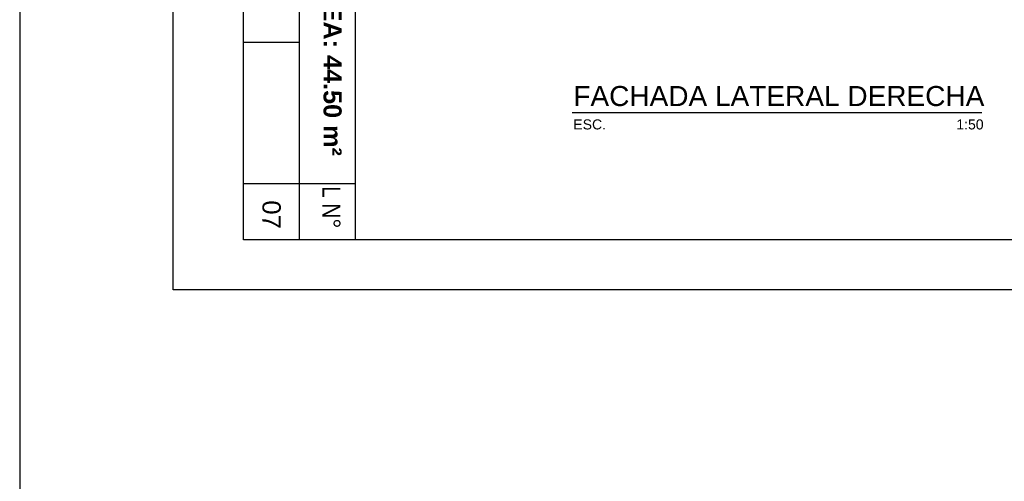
# Model space of a CAD drawing. Header units: millimetres. Extents: x 201 to 840, y 135 to 685.
# Tile 37 of 219: x 309 to 318, y 148 to 153. Entities that reach past the tile are written whole.
import ezdxf

# ---------------------------------------------------------------- set-up
doc = ezdxf.new("R2010")
doc.units = ezdxf.units.MM
doc.layers.add('001', color=1, linetype='Continuous', lineweight=5)
for name, color, linetype in [('03', 3, 'Continuous'), ('LAMINA', 6, 'Continuous'), ('TEXT', 4, 'Continuous'), ('TEXTO LAMINA', 2, 'Continuous')]:
    doc.layers.add(name, color=color, linetype=linetype)
doc.styles.add('ARIAL', font='arial.ttf', dxfattribs={"height": 0.06})
doc.styles.get("Standard").update_dxf_attribs({"font": 'arial.ttf'})
picture_1 = doc.add_image_def('image2.png', size_in_pixel=(322, 127))
picture_2 = doc.add_image_def('image4.png', size_in_pixel=(322, 127))

msp = doc.modelspace()

# ---------------------------------------------------------------- linework, layer by layer
at = {"layer": '001'}
msp.add_lwpolyline([(310.8878, 152.6009), (310.8878, 151.1885), (311.4448, 151.1885), (311.4448, 152.6009)], close=True, dxfattribs=at)
at = {"layer": 'LAMINA', "color": 7}
for p, q in [((310.1878, 150.1296), (310.1878, 159.6062)), ((325.4354, 150.1296), (310.1878, 150.1296))]:
    msp.add_line(p, q, dxfattribs=at)
at = {"layer": 'LAMINA', "color": 2}
for p, q in [((310.8878, 150.6296), (310.8878, 159.1062)), ((312.0019, 151.1885), (310.8878, 151.1885))]:
    msp.add_line(p, q, dxfattribs=at)
at = {"layer": 'LAMINA'}
for p, q in [((312.0019, 159.1062), (312.0019, 150.6296)), ((324.9354, 150.6296), (310.8878, 150.6296))]:
    msp.add_line(p, q, dxfattribs=at)
at = {"layer": 'LAMINA', "color": 1}
msp.add_lwpolyline([(311.4448, 159.1062), (311.4448, 150.6296)], dxfattribs=at)
at = {"layer": 'TEXT', "color": 1, "ltscale": 0.01}
msp.add_line((308.6574, 237.766), (308.6574, 135.4186), dxfattribs=at)
at = {"layer": 'TEXT'}
msp.add_lwpolyline([(314.1662, 151.8983), (318.2505, 151.8983)], dxfattribs=at)

# ---------------------------------------------------------------- texts
at = {"layer": 'TEXT', "insert": (314.1777, 152.1631), "char_height": 0.2, "attachment_point": 1}
msp.add_mtext_dynamic_manual_height_columns('{\\C2;FACHADA LATERAL DERECHA\\P\\H0.5x;ESC.                                                                                          1:50}', width=5.939095, gutter_width=12.5, heights=[0], dxfattribs=at)
at = {"layer": 'TEXTO LAMINA', "color": 4, "style": 'ARIAL'}
msp.add_text('07', height=0.18244, rotation=270, dxfattribs=at).set_placement((311.0777, 151.0223))
at = {"layer": 'TEXTO LAMINA', "char_height": 0.18, "attachment_point": 1, "rotation": 270, "style": 'ARIAL'}
for s, width, insert in [('{\\fArial|b1|i0|c0|p34;PROYECTO VR CJ-2D - DISCAPACITADOS - ÁREA: 44.50 m²}', 7.224199, (311.8672, 158.6743)), ('{\\fTechnic|b0|i0|c2|p2;L N°}', 0.539921, (311.8553, 151.164))]:
    msp.add_mtext_dynamic_manual_height_columns(s, width=width, gutter_width=12.5, heights=[0], dxfattribs=dict(at, insert=insert))

# ---------------------------------------------------------------- pictures from other files: only their frames are drawn
image = msp.add_image(picture_1, insert=(310.8878, 152.6009), size_in_units=(1.4124, 0.5571), rotation=-90)
image.dxf.flags = 7
at = {"layer": '03'}
image = msp.add_image(picture_2, insert=(310.8878, 152.6009), size_in_units=(1.4124, 0.5571), rotation=-90, dxfattribs=at)
image.dxf.flags = 7
image = msp.add_image(picture_2, insert=(310.8878, 152.6009), size_in_units=(1.4124, 0.5571), rotation=-90, dxfattribs=at)
image.dxf.flags = 7

doc.saveas('drawing.dxf')
